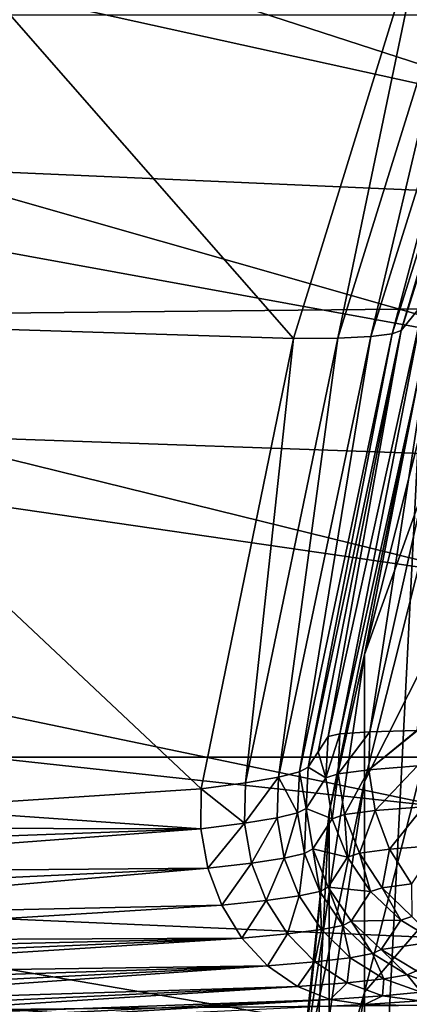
# Model space of a CAD drawing. Header units: metres. Extents: x -22 to 72, y -222 to 22.
# Tile 127 of 256: x -12.67 to -11.65, y 1.31 to 3.89. Entities that reach past the tile are written whole.
import ezdxf

# ---------------------------------------------------------------- set-up
doc = ezdxf.new("R2010")
doc.units = ezdxf.units.M
doc.layers.add('solid_509499_SW0002', color=7, linetype='CONTINUOUS')

msp = doc.modelspace()

# ---------------------------------------------------------------- linework, layer by layer
at = {"layer": 'solid_509499_SW0002'}
for points in [[(-11.127317, 3.615485, 120.188515), (-20.651205, 6.709983, 120.013718), (-20.931454, 5.776714, 120.013718)], [(-11.127317, 3.615485, 120.188515), (-10.922849, 4.192889, 120.188515), (-20.651205, 6.709983, 120.013718)], [(-11.301288, 3.028171, 120.188515), (-20.931454, 5.776714, 120.013718), (-21.169548, 4.831811, 120.013718)], [(-11.301288, 3.028171, 120.188515), (-11.127317, 3.615485, 120.188515), (-20.931454, 5.776714, 120.013718)], [(19.454498, 5.248329, 0.034086), (-19.556774, 4.853356, 0.034086), (19.85166, 3.454571, 0.034086)], [(19.85166, 3.454571, 0.034086), (-19.556774, 4.853356, 0.034086), (-19.917536, 3.051926, 0.034086)], [(-11.444283, 2.432557, 120.188515), (-21.169548, 4.831811, 120.013718), (-21.365009, 3.877178, 120.013718)], [(-11.444283, 2.432557, 120.188515), (-11.301288, 3.028171, 120.188515), (-21.169548, 4.831811, 120.013718)], [(-11.955214, 3.058575, 108.125244), (-13.502806, 3.107025, 110.75), (-13.13578, 4.408022, 110.75)], [(-11.955214, 3.058575, 108.125244), (-13.13578, 4.408022, 110.75), (-11.600092, 4.209501, 108.125244)], [(-11.955214, 3.058575, 108.125244), (-11.600092, 4.209501, 108.125244), (-11.839353, 3.059627, 107.899628)], [(-11.600092, 4.209501, 108.125244), (-11.485695, 4.196428, 107.89959), (-11.839353, 3.059627, 107.899628)], [(-11.839353, 3.059627, 107.899628), (-11.485695, 4.196428, 107.89959), (-11.75255, 3.063596, 107.660583)], [(-11.485695, 4.196428, 107.89959), (-11.399737, 4.189711, 107.66053), (-11.75255, 3.063596, 107.660583)], [(-11.75255, 3.063596, 107.660583), (-11.399737, 4.189711, 107.66053), (-11.69681, 3.070354, 107.412682)], [(-11.399737, 4.189711, 107.66053), (-11.344189, 4.189472, 107.412643), (-11.69681, 3.070354, 107.412682)], [(-11.673189, 3.079724, 107.160149), (-11.69681, 3.070354, 107.412682), (-11.344189, 4.189472, 107.412643)], [(-11.320094, 4.195656, 107.160149), (-11.613872, 3.153156, 104.965096), (-11.673189, 3.079724, 107.160149)], [(-11.320094, 4.195656, 107.160149), (-11.673189, 3.079724, 107.160149), (-11.344189, 4.189472, 107.412643)], [(-22.414381, 1.961005), (-22.158175, 3.907085), (22.414381, 1.961005)], [(-22.158175, 3.907085), (22.158175, 3.907085), (22.414381, 1.961005)], [(-11.555908, 1.830276, 120.188515), (-21.365009, 3.877178, 120.013718), (-21.517445, 2.914736, 120.013718)], [(-11.555908, 1.830276, 120.188515), (-11.444283, 2.432557, 120.188515), (-21.365009, 3.877178, 120.013718)], [(19.85166, 3.454571, 0.034086), (-19.917536, 3.051926, 0.034086), (20.083797, 1.632051, 0.034086)], [(-11.769423, 2.230259, 240.848038), (-11.483284, 3.370173, 240.922333), (-11.616925, 3.00783, 237.443756)], [(-11.483284, 3.030469, 244.389633), (-11.483284, 3.370173, 240.922333), (-11.769423, 2.230259, 240.848038)], [(-11.864393, 2.015087, 104.965096), (-11.613872, 3.153156, 104.965096), (-11.833675, 2.022412, 104.658592)], [(-11.673189, 3.079724, 107.160149), (-11.613872, 3.153156, 104.965096), (-11.864393, 2.015087, 104.965096)], [(-11.833675, 2.022412, 104.658592), (-11.581699, 3.160738, 104.658592), (-11.754987, 2.02778, 104.357529)], [(-11.613872, 3.153156, 104.965096), (-11.581699, 3.160738, 104.658592), (-11.833675, 2.022412, 104.658592)], [(-11.631701, 2.03094, 104.074677), (-11.754987, 2.02778, 104.357529), (-11.500072, 3.168588, 104.357529)], [(-11.581699, 3.160738, 104.658592), (-11.500072, 3.168588, 104.357529), (-11.754987, 2.02778, 104.357529)], [(-12.196443, 1.878513, 108.125244), (-13.502806, 3.107025, 110.75), (-11.955214, 3.058575, 108.125244)], [(-12.969746, 1.827179, 109.437378), (-13.502806, 3.107025, 110.75), (-12.196443, 1.878513, 108.125244)], [(-11.673189, 3.079724, 107.160149), (-11.890497, 1.975058, 106.060043), (-11.916561, 1.934846, 107.160149)], [(-11.673189, 3.079724, 107.160149), (-11.916561, 1.934846, 107.160149), (-11.69681, 3.070354, 107.412682)], [(-11.673189, 3.079724, 107.160149), (-11.864393, 2.015087, 104.965096), (-11.890497, 1.975058, 106.060043)], [(20.083797, 1.632051, 0.034086), (-19.917536, 3.051926, 0.034086), (-20.112724, 1.225081, 0.034086)], [(-12.196443, 1.878513, 108.125244), (-11.955214, 3.058575, 108.125244), (-12.080782, 1.893842, 107.899658)], [(-12.080782, 1.893842, 107.899658), (-11.839353, 3.059627, 107.899628), (-11.994402, 1.908583, 107.660629)], [(-11.955214, 3.058575, 108.125244), (-11.839353, 3.059627, 107.899628), (-12.080782, 1.893842, 107.899658)], [(-11.994402, 1.908583, 107.660629), (-11.75255, 3.063596, 107.660583), (-11.93931, 1.922352, 107.41272)], [(-11.839353, 3.059627, 107.899628), (-11.75255, 3.063596, 107.660583), (-11.994402, 1.908583, 107.660629)], [(-11.93931, 1.922352, 107.41272), (-11.69681, 3.070354, 107.412682), (-11.916561, 1.934846, 107.160149)], [(-11.75255, 3.063596, 107.660583), (-11.69681, 3.070354, 107.412682), (-11.93931, 1.922352, 107.41272)], [(-11.769423, 1.897811, 244.241272), (-11.483284, 3.030469, 244.389633), (-11.769423, 2.230259, 240.848038)], [(-11.483284, 2.465747, 247.827454), (-11.483284, 3.030469, 244.389633), (-11.769423, 1.897811, 244.241272)], [(-11.616925, 3.00783, 237.443756), (-11.616932, 3.007807, 120.443748), (-11.861629, 1.817072, 120.443748)], [(-11.86162, 1.817133, 237.443756), (-11.616925, 3.00783, 237.443756), (-11.861629, 1.817072, 120.443748)], [(-11.861629, -1.817072, 120.443748), (-11.861629, 1.817072, 120.443748), (-11.616932, 3.007807, 120.443748)], [(-11.616932, -3.007807, 120.443748), (-11.861629, -1.817072, 120.443748), (-11.616932, 3.007807, 120.443748)], [(-11.769423, 2.230259, 240.848038), (-11.616925, 3.00783, 237.443756), (-11.86162, 1.817133, 237.443756)], [(-11.63586, 1.222978, 120.188515), (-21.517445, 2.914736, 120.013718), (-21.626549, 1.946425, 120.013718)], [(-11.63586, 1.222978, 120.188515), (-11.555908, 1.830276, 120.188515), (-21.517445, 2.914736, 120.013718)], [(-11.769423, 1.34515, 247.605667), (-11.483284, 2.465747, 247.827454), (-11.769423, 1.897811, 244.241272)], [(-11.483284, 1.678402, 251.221222), (-11.483284, 2.465747, 247.827454), (-11.769423, 1.34515, 247.605667)], [(-11.942217, 1.067847, 240.772263), (-11.769423, 2.230259, 240.848038), (-11.86162, 1.817133, 237.443756)], [(-11.769423, 1.897811, 244.241272), (-11.769423, 2.230259, 240.848038), (-11.942217, 1.067847, 240.772263)], [(-11.890497, 1.975058, 106.060043), (-11.864393, 2.015087, 104.965096), (-11.870769, 1.906917, 104.961166)], [(-11.870769, 1.906917, 104.961166), (-11.864393, 2.015087, 104.965096), (-11.833675, 2.022412, 104.658592)], [(-11.838461, 1.917814, 104.649109), (-11.870769, 1.906917, 104.961166), (-11.833675, 2.022412, 104.658592)], [(-11.838461, 1.917814, 104.649109), (-11.833675, 2.022412, 104.658592), (-11.754987, 2.02778, 104.357529)], [(-11.757473, 1.928399, 104.345985), (-11.838461, 1.917814, 104.649109), (-11.754987, 2.02778, 104.357529)], [(-11.757473, 1.928399, 104.345985), (-11.631701, 2.03094, 104.074677), (-11.630261, 2.03096, 104.071968)], [(-11.630114, 1.938387, 104.059967), (-11.757473, 1.928399, 104.345985), (-11.630261, 2.03096, 104.071968)], [(-11.757473, 1.928399, 104.345985), (-11.754987, 2.02778, 104.357529), (-11.631701, 2.03094, 104.074677)], [(-11.916561, 1.934846, 107.160149), (-11.890497, 1.975058, 106.060043), (-11.870769, 1.906917, 104.961166)], [(-22.5, 0), (-22.414381, 1.961005), (22.5, 0)], [(-22.414381, 1.961005), (22.414381, 1.961005), (22.5, 0)], [(-11.68392, 0.612328, 120.188515), (-21.626549, 1.946425, 120.013718), (-21.692097, 0.974193, 120.013718)], [(-11.68392, 0.612328, 120.188515), (-11.63586, 1.222978, 120.188515), (-21.626549, 1.946425, 120.013718)], [(-11.741319, 1.821089, 104.347961), (-11.757473, 1.928399, 104.345985), (-11.630114, 1.938387, 104.059967)], [(-11.615051, 1.830991, 104.064392), (-11.741319, 1.821089, 104.347961), (-11.630114, 1.938387, 104.059967)], [(-11.944104, 1.81504, 107.408249), (-11.994402, 1.908583, 107.660629), (-11.93931, 1.922352, 107.41272)], [(-11.944104, 1.81504, 107.408249), (-11.93931, 1.922352, 107.41272), (-11.922175, 1.827085, 107.156258)], [(-11.93931, 1.922352, 107.41272), (-11.916561, 1.934846, 107.160149), (-11.922175, 1.827085, 107.156258)], [(-11.922175, 1.827085, 107.156258), (-11.916561, 1.934846, 107.160149), (-11.870769, 1.906917, 104.961166)], [(-11.838461, 1.917814, 104.649109), (-11.853637, 1.799792, 104.957832), (-11.870769, 1.906917, 104.961166)], [(-11.821609, 1.810595, 104.648468), (-11.853637, 1.799792, 104.957832), (-11.838461, 1.917814, 104.649109)], [(-11.821609, 1.810595, 104.648468), (-11.838461, 1.917814, 104.649109), (-11.757473, 1.928399, 104.345985)], [(-11.741319, 1.821089, 104.347961), (-11.821609, 1.810595, 104.648468), (-11.757473, 1.928399, 104.345985)], [(-12.083065, 1.787897, 107.894989), (-12.196443, 1.878513, 108.125244), (-12.080782, 1.893842, 107.899658)], [(-12.083065, 1.787897, 107.894989), (-12.080782, 1.893842, 107.899658), (-11.994402, 1.908583, 107.660629)], [(-12.083065, 1.787897, 107.894989), (-11.994402, 1.908583, 107.660629), (-11.998034, 1.801877, 107.655869)], [(-11.998034, 1.801877, 107.655869), (-11.994402, 1.908583, 107.660629), (-11.944104, 1.81504, 107.408249)], [(-11.942217, 0.742798, 244.089996), (-11.769423, 1.897811, 244.241272), (-11.942217, 1.067847, 240.772263)], [(-11.769423, 1.34515, 247.605667), (-11.769423, 1.897811, 244.241272), (-11.942217, 0.742798, 244.089996)], [(-11.922175, 1.827085, 107.156258), (-11.870769, 1.906917, 104.961166), (-11.853637, 1.799792, 104.957832)], [(-12.969746, 1.827179, 109.437378), (-12.196443, 1.878513, 108.125244), (-12.197278, 1.773459, 108.121086)], [(-12.083065, 1.787897, 107.894989), (-12.197278, 1.773459, 108.121086), (-12.196443, 1.878513, 108.125244)], [(-12.969746, 1.827179, 109.437378), (-12.197278, 1.773459, 108.121086), (-13.741309, 1.776456, 110.75)], [(-11.979765, 1.696589, 107.657433), (-11.998034, 1.801877, 107.655869), (-11.944104, 1.81504, 107.408249)], [(-11.984599, -0.60774, 120.443748), (-11.984599, 0.60774, 120.443748), (-11.861629, 1.817072, 120.443748)], [(-11.984598, 0.60779, 237.443756), (-11.861629, 1.817072, 120.443748), (-11.984599, 0.60774, 120.443748)], [(-11.861629, -1.817072, 120.443748), (-11.984599, -0.60774, 120.443748), (-11.861629, 1.817072, 120.443748)], [(-11.984598, 0.60779, 237.443756), (-11.86162, 1.817133, 237.443756), (-11.861629, 1.817072, 120.443748)], [(-11.942217, 1.067847, 240.772263), (-11.86162, 1.817133, 237.443756), (-11.984598, 0.60779, 237.443756)], [(-11.979765, 1.696589, 107.657433), (-11.944104, 1.81504, 107.408249), (-11.926084, 1.709051, 107.407295)], [(-11.926084, 1.709051, 107.407295), (-11.944104, 1.81504, 107.408249), (-11.922175, 1.827085, 107.156258)], [(-11.926084, 1.709051, 107.407295), (-11.922175, 1.827085, 107.156258), (-11.904514, 1.720612, 107.152954)], [(-11.904514, 1.720612, 107.152954), (-11.922175, 1.827085, 107.156258), (-11.853637, 1.799792, 104.957832)], [(-11.821609, 1.810595, 104.648468), (-11.813787, 1.698867, 104.955246), (-11.853637, 1.799792, 104.957832)], [(-11.782409, 1.709452, 104.652161), (-11.821609, 1.810595, 104.648468), (-11.741319, 1.821089, 104.347961)], [(-11.782409, 1.709452, 104.652161), (-11.813787, 1.698867, 104.955246), (-11.821609, 1.810595, 104.648468)], [(-11.703742, 1.719733, 104.357727), (-11.782409, 1.709452, 104.652161), (-11.741319, 1.821089, 104.347961)], [(-11.703742, 1.719733, 104.357727), (-11.741319, 1.821089, 104.347961), (-11.615051, 1.830991, 104.064392)], [(-11.580015, 1.729437, 104.079865), (-11.703742, 1.719733, 104.357727), (-11.615051, 1.830991, 104.064392)], [(-12.083065, 1.787897, 107.894989), (-12.179152, 1.670136, 108.128166), (-12.197278, 1.773459, 108.121086)], [(-12.064734, 1.683508, 107.899231), (-12.179152, 1.670136, 108.128166), (-12.083065, 1.787897, 107.894989)], [(-12.064734, 1.683508, 107.899231), (-12.083065, 1.787897, 107.894989), (-11.998034, 1.801877, 107.655869)], [(-12.064734, 1.683508, 107.899231), (-11.998034, 1.801877, 107.655869), (-11.979765, 1.696589, 107.657433)], [(-11.904514, 1.720612, 107.152954), (-11.853637, 1.799792, 104.957832), (-11.813787, 1.698867, 104.955246)], [(-12.197278, 1.773459, 108.121086), (-13.746699, 1.716625, 110.753105), (-13.741309, 1.776456, 110.75)], [(-12.197278, 1.773459, 108.121086), (-13.741726, 1.657249, 110.752602), (-13.746699, 1.716625, 110.753105)], [(-12.197278, 1.773459, 108.121086), (-12.179152, 1.670136, 108.128166), (-13.741726, 1.657249, 110.752602)], [(-11.646513, 1.629109, 104.374825), (-11.703742, 1.719733, 104.357727), (-11.580015, 1.729437, 104.079865)], [(-11.940429, 1.597526, 107.66526), (-11.979765, 1.696589, 107.657433), (-11.926084, 1.709051, 107.407295)], [(-11.940429, 1.597526, 107.66526), (-11.926084, 1.709051, 107.407295), (-11.886086, 1.609287, 107.40992)], [(-11.886086, 1.609287, 107.40992), (-11.926084, 1.709051, 107.407295), (-11.904514, 1.720612, 107.152954)], [(-11.864402, 1.620395, 107.150391), (-11.904514, 1.720612, 107.152954), (-11.813787, 1.698867, 104.955246)], [(-11.886086, 1.609287, 107.40992), (-11.904514, 1.720612, 107.152954), (-11.864402, 1.620395, 107.150391)], [(-11.782409, 1.709452, 104.652161), (-11.753098, 1.608899, 104.953545), (-11.813787, 1.698867, 104.955246)], [(-11.722708, 1.61915, 104.660004), (-11.782409, 1.709452, 104.652161), (-11.703742, 1.719733, 104.357727)], [(-11.722708, 1.61915, 104.660004), (-11.753098, 1.608899, 104.953545), (-11.782409, 1.709452, 104.652161)], [(-11.646513, 1.629109, 104.374825), (-11.722708, 1.61915, 104.660004), (-11.703742, 1.719733, 104.357727)], [(-12.064734, 1.683508, 107.899231), (-12.142868, 1.573112, 108.146164), (-12.179152, 1.670136, 108.128166)], [(-12.02663, 1.585372, 107.912216), (-12.142868, 1.573112, 108.146164), (-12.064734, 1.683508, 107.899231)], [(-12.02663, 1.585372, 107.912216), (-12.064734, 1.683508, 107.899231), (-11.979765, 1.696589, 107.657433)], [(-12.02663, 1.585372, 107.912216), (-11.979765, 1.696589, 107.657433), (-11.940429, 1.597526, 107.66526)], [(-11.864402, 1.620395, 107.150391), (-11.813787, 1.698867, 104.955246), (-11.753098, 1.608899, 104.953545)], [(-11.769423, 0.574623, 250.926956), (-11.483284, 1.678402, 251.221222), (-11.769423, 1.34515, 247.605667)], [(-11.483284, 0.671776, 254.556519), (-11.483284, 1.678402, 251.221222), (-11.769423, 0.574623, 250.926956)], [(-12.179152, 1.670136, 108.128166), (-13.726179, 1.598147, 110.748436), (-13.741726, 1.657249, 110.752602)], [(-12.179152, 1.670136, 108.128166), (-13.69905, 1.53892, 110.740242), (-13.726179, 1.598147, 110.748436)], [(-12.179152, 1.670136, 108.128166), (-12.142868, 1.573112, 108.146164), (-13.69905, 1.53892, 110.740242)], [(20.083797, 1.632051, 0.034086), (-20.112724, 1.225081, 0.034086), (20.148966, -0.204, 0.034086)], [(-11.645321, 1.543945, 104.671638), (-11.722708, 1.61915, 104.660004), (-11.646513, 1.629109, 104.374825)], [(-11.881821, 1.509216, 107.678993), (-11.940429, 1.597526, 107.66526), (-11.886086, 1.609287, 107.40992)], [(-11.825962, 1.520362, 107.416), (-11.886086, 1.609287, 107.40992), (-11.864402, 1.620395, 107.150391)], [(-11.881821, 1.509216, 107.678993), (-11.886086, 1.609287, 107.40992), (-11.825962, 1.520362, 107.416)], [(-11.803708, 1.531105, 107.148689), (-11.864402, 1.620395, 107.150391), (-11.753098, 1.608899, 104.953545)], [(-11.825962, 1.520362, 107.416), (-11.864402, 1.620395, 107.150391), (-11.803708, 1.531105, 107.148689)], [(-11.803708, 1.531105, 107.148689), (-11.753098, 1.608899, 104.953545), (-11.674429, 1.534127, 104.952789)], [(-11.722708, 1.61915, 104.660004), (-11.674429, 1.534127, 104.952789), (-11.753098, 1.608899, 104.953545)], [(-11.645321, 1.543945, 104.671638), (-11.674429, 1.534127, 104.952789), (-11.722708, 1.61915, 104.660004)], [(-12.02663, 1.585372, 107.912216), (-12.090029, 1.486677, 108.174301), (-12.142868, 1.573112, 108.146164)], [(-11.970468, 1.497906, 107.933342), (-12.090029, 1.486677, 108.174301), (-12.02663, 1.585372, 107.912216)], [(-11.970468, 1.497906, 107.933342), (-12.02663, 1.585372, 107.912216), (-11.940429, 1.597526, 107.66526)], [(-11.970468, 1.497906, 107.933342), (-11.940429, 1.597526, 107.66526), (-11.881821, 1.509216, 107.678993)], [(-12.142868, 1.573112, 108.146164), (-13.658637, 1.47967, 110.727455), (-13.69905, 1.53892, 110.740242)], [(-12.142868, 1.573112, 108.146164), (-12.090029, 1.486677, 108.174301), (-13.658637, 1.47967, 110.727455)], [(-11.748491, 1.446388, 107.425247), (-11.825962, 1.520362, 107.416), (-11.803708, 1.531105, 107.148689)], [(-11.725265, 1.456909, 107.147926), (-11.803708, 1.531105, 107.148689), (-11.674429, 1.534127, 104.952789)], [(-11.748491, 1.446388, 107.425247), (-11.803708, 1.531105, 107.148689), (-11.725265, 1.456909, 107.147926)], [(-11.725265, 1.456909, 107.147926), (-11.674429, 1.534127, 104.952789), (-11.581487, 1.478073, 104.953026)], [(-11.645321, 1.543945, 104.671638), (-11.581487, 1.478073, 104.953026), (-11.674429, 1.534127, 104.952789)], [(-11.970468, 1.497906, 107.933342), (-12.022971, 1.414654, 108.211319), (-12.090029, 1.486677, 108.174301)], [(-11.898772, 1.425046, 107.96167), (-12.022971, 1.414654, 108.211319), (-11.970468, 1.497906, 107.933342)], [(-11.898772, 1.425046, 107.96167), (-11.970468, 1.497906, 107.933342), (-11.881821, 1.509216, 107.678993)], [(-11.898772, 1.425046, 107.96167), (-11.881821, 1.509216, 107.678993), (-11.80662, 1.435694, 107.697998)], [(-11.80662, 1.435694, 107.697998), (-11.881821, 1.509216, 107.678993), (-11.825962, 1.520362, 107.416)], [(-11.80662, 1.435694, 107.697998), (-11.825962, 1.520362, 107.416), (-11.748491, 1.446388, 107.425247)], [(-12.090029, 1.486677, 108.174301), (-13.632704, 1.45021, 110.71907), (-13.658637, 1.47967, 110.727455)], [(-12.090029, 1.486677, 108.174301), (-13.602528, 1.421084, 110.709198), (-13.632704, 1.45021, 110.71907)], [(-12.090029, 1.486677, 108.174301), (-13.56779, 1.392542, 110.697739), (-13.602528, 1.421084, 110.709198)], [(-12.090029, 1.486677, 108.174301), (-12.022971, 1.414654, 108.211319), (-13.56779, 1.392542, 110.697739)], [(-11.632729, 1.401265, 107.148148), (-11.725265, 1.456909, 107.147926), (-11.581487, 1.478073, 104.953026)], [(-11.718262, 1.380318, 107.721413), (-11.80662, 1.435694, 107.697998), (-11.748491, 1.446388, 107.425247)], [(-11.657256, 1.390785, 107.437241), (-11.748491, 1.446388, 107.425247), (-11.725265, 1.456909, 107.147926)], [(-11.718262, 1.380318, 107.721413), (-11.748491, 1.446388, 107.425247), (-11.657256, 1.390785, 107.437241)], [(-11.657256, 1.390785, 107.437241), (-11.725265, 1.456909, 107.147926), (-11.632729, 1.401265, 107.148148)], [(-11.898772, 1.425046, 107.96167), (-11.944661, 1.360226, 108.255585), (-12.022971, 1.414654, 108.211319)], [(-11.814774, 1.37007, 107.995911), (-11.944661, 1.360226, 108.255585), (-11.898772, 1.425046, 107.96167)], [(-11.814774, 1.37007, 107.995911), (-11.898772, 1.425046, 107.96167), (-11.80662, 1.435694, 107.697998)], [(-11.814774, 1.37007, 107.995911), (-11.80662, 1.435694, 107.697998), (-11.718262, 1.380318, 107.721413)], [(-12.022971, 1.414654, 108.211319), (-13.528172, 1.3649, 110.68457), (-13.56779, 1.392542, 110.697739)], [(-12.022971, 1.414654, 108.211319), (-13.483424, 1.338574, 110.669586), (-13.528172, 1.3649, 110.68457)], [(-12.022971, 1.414654, 108.211319), (-13.433433, 1.314064, 110.652748), (-13.483424, 1.338574, 110.669586)], [(-12.022971, 1.414654, 108.211319), (-11.944661, 1.360226, 108.255585), (-13.433433, 1.314064, 110.652748)], [(-11.556475, 1.356123, 107.451424), (-11.657256, 1.390785, 107.437241), (-11.632729, 1.401265, 107.148148)], [(-11.814774, 1.37007, 107.995911), (-11.858561, 1.325801, 108.305138), (-11.944661, 1.360226, 108.255585)], [(-11.72225, 1.335454, 108.034546), (-11.858561, 1.325801, 108.305138), (-11.814774, 1.37007, 107.995911)], [(-11.72225, 1.335454, 108.034546), (-11.814774, 1.37007, 107.995911), (-11.718262, 1.380318, 107.721413)], [(-11.72225, 1.335454, 108.034546), (-11.718262, 1.380318, 107.721413), (-11.620783, 1.345618, 107.748169)], [(-11.620783, 1.345618, 107.748169), (-11.718262, 1.380318, 107.721413), (-11.657256, 1.390785, 107.437241)], [(-11.620783, 1.345618, 107.748169), (-11.657256, 1.390785, 107.437241), (-11.556475, 1.356123, 107.451424)], [(-11.944661, 1.360226, 108.255585), (-13.378207, 1.29193, 110.634056), (-13.433433, 1.314064, 110.652748)], [(-11.944661, 1.360226, 108.255585), (-13.31791, 1.272772, 110.613525), (-13.378207, 1.29193, 110.634056)], [(-11.944661, 1.360226, 108.255585), (-11.858561, 1.325801, 108.305138), (-13.31791, 1.272772, 110.613525)], [(-11.942217, 0.202437, 247.379517), (-11.769423, 1.34515, 247.605667), (-11.942217, 0.742798, 244.089996)], [(-11.769423, 0.574623, 250.926956), (-11.769423, 1.34515, 247.605667), (-11.942217, 0.202437, 247.379517)], [(-11.625359, 1.322749, 108.075806), (-11.72225, 1.335454, 108.034546), (-11.620783, 1.345618, 107.748169)], [(-11.858561, 1.325801, 108.305138), (-13.252994, 1.257215, 110.591316), (-13.31791, 1.272772, 110.613525)], [(-11.858561, 1.325801, 108.305138), (-13.18424, 1.245855, 110.567703), (-13.252994, 1.257215, 110.591316)], [(-11.858561, 1.325801, 108.305138), (-11.768476, 1.312902, 108.357796), (-13.18424, 1.245855, 110.567703)], [(-11.72225, 1.335454, 108.034546), (-11.768476, 1.312902, 108.357796), (-11.858561, 1.325801, 108.305138)], [(-11.625359, 1.322749, 108.075806), (-11.768476, 1.312902, 108.357796), (-11.72225, 1.335454, 108.034546)], [(-11.625359, 1.322749, 108.075806), (-8.409058, 1.240058, 110.443748), (-11.768476, 1.312902, 108.357796)]]:
    msp.add_3dface(points, dxfattribs=at)

doc.saveas('drawing.dxf')
